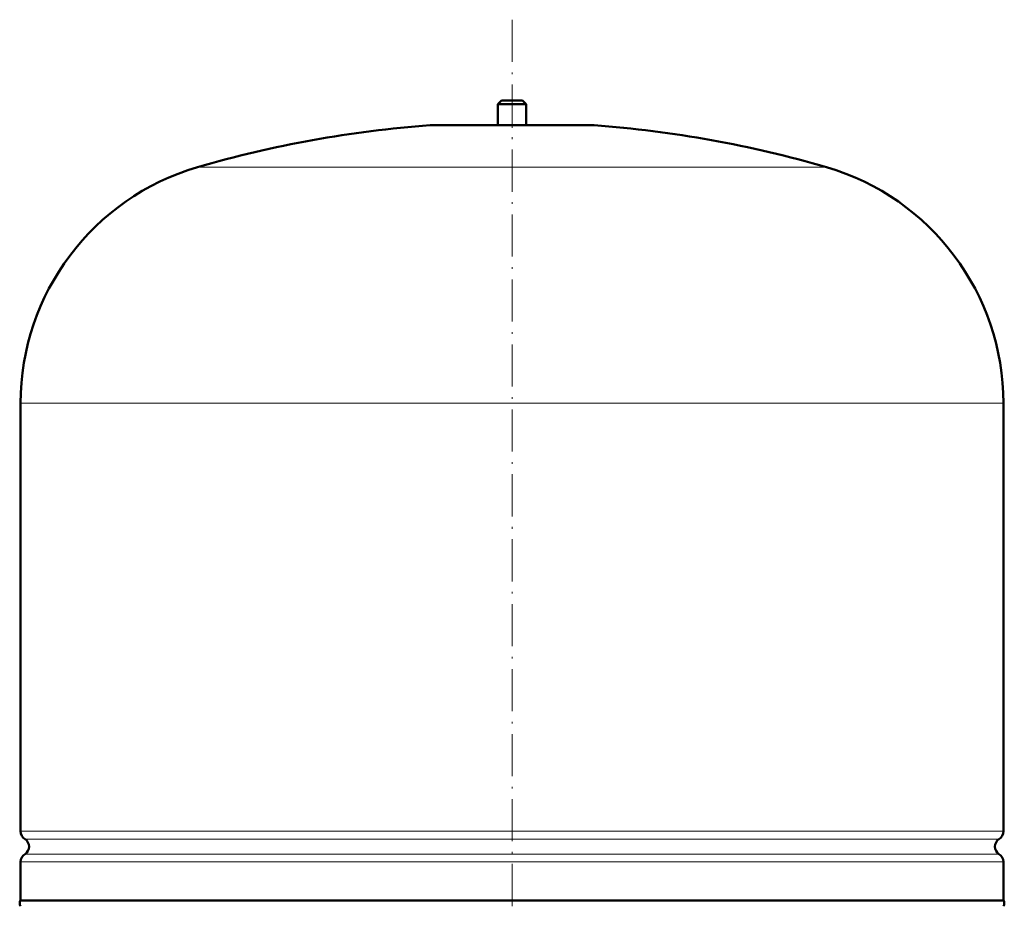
# Model space of a CAD drawing. Extents: x -1351 to 1763, y -1300 to 612.
# Tile 67 of 80: x 971 to 1252, y 215 to 467. Entities that reach past the tile are written whole.
import ezdxf

# ---------------------------------------------------------------- set-up
doc = ezdxf.new("R2010")
doc.units = 0
doc.linetypes.add('DASHDOT', pattern=[18.5, 12, -3, 0.5, -3])

msp = doc.modelspace()

# ---------------------------------------------------------------- linework, layer by layer
at = {"color": 7, "linetype": 'DASHDOT', "lineweight": 18}
msp.add_line((1111.31, 467.29), (1111.31, -37), dxfattribs=at)
at = {"color": 7, "lineweight": 50}
for p, q in [((1108.31, 444.23), (1107.31, 443.23)), ((1108.31, 444.23), (1111.31, 444.23)), ((1111.31, 444.23), (1114.31, 444.23)), ((1114.31, 444.23), (1115.31, 443.23)), ((1107.31, 443.23), (1111.31, 443.23)), ((1107.31, 443.23), (1107.31, 437.23)), ((1111.31, 443.23), (1115.31, 443.23)), ((1115.31, 443.23), (1115.31, 437.23)), ((1088.31, 437.23), (1134.31, 437.23)), ((1107.31, 437.23), (1088.31, 437.23)), ((1134.31, 437.23), (1115.31, 437.23)), ((971.31, 236.11), (971.31, 358.07)), ((1251.31, 236.11), (1251.31, 358.07)), ((971.31, 216.42), (971.31, 227.35)), ((1251.31, 216.42), (1251.31, 227.35)), ((971.31, 216.42), (1111.31, 216.42)), ((1111.31, 216.42), (1210.3, 216.42)), ((1210.3, 216.42), (1251.31, 216.42))]:
    msp.add_line(p, q, dxfattribs=at)
at = {"color": 7, "linetype": 'DASHDOT', "lineweight": 18, "ltscale": 0.210416}
msp.add_line((1111.31, 444.93), (1111.31, 436.51), dxfattribs=at)
at = {"color": 7, "lineweight": 18}
for p, q in [((1111.31, 437.21), (1087.94, 437.21)), ((1134.67, 437.21), (1111.31, 437.21)), ((1111.31, 425.27), (1021.71, 425.27)), ((1200.91, 425.27), (1111.31, 425.27)), ((1111.31, 358.07), (971.31, 358.07)), ((1251.31, 358.07), (1111.31, 358.07)), ((971.31, 236.11), (1111.31, 236.11)), ((1111.31, 236.11), (1251.31, 236.11)), ((1111.31, 233.83), (972.55, 233.83)), ((1250.06, 233.83), (1111.31, 233.83)), ((1111.31, 227.35), (971.31, 227.35)), ((972.55, 229.62), (1111.31, 229.62)), ((1111.31, 229.62), (1250.06, 229.62)), ((1251.31, 227.35), (1111.31, 227.35))]:
    msp.add_line(p, q, dxfattribs=at)
at = {"color": 7, "lineweight": 50}
for centre, radius, start, end in [((1111.31, 118.07), 320, 94.1872, 106.2602), ((1088.31, 432.23), 5, 89.998, 94.1872), ((1134.31, 432.23), 5, 85.8128, 90.002), ((1111.31, 118.07), 320, 73.7398, 85.8128), ((1041.31, 358.07), 70, 106.2602, 180), ((1181.31, 358.07), 70, 0, 73.7398), ((974.01, 236.11), 2.7, 180, 237.421), ((1248.61, 236.11), 2.7, 302.579, 360), ((971.21, 231.73), 2.5, 302.579, 57.421), ((1251.41, 231.73), 2.5, 122.579, 237.421), ((974.01, 227.35), 2.7, 122.579, 180), ((1248.61, 227.35), 2.7, 0, 57.421), ((972.51, 215.58), 1.47, 144.7356, 215.2644), ((1250.11, 215.58), 1.47, 324.7356, 35.2644)]:
    msp.add_arc(centre, radius, start, end, dxfattribs=at)

doc.saveas('drawing.dxf')
